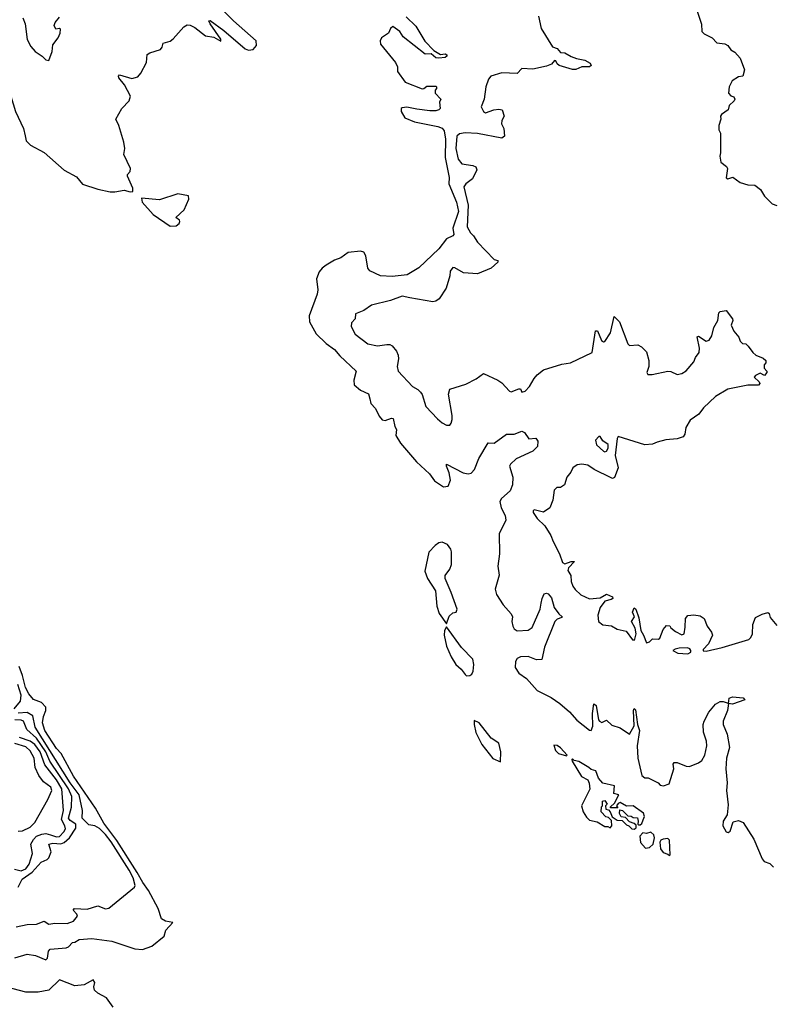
# Model space of a CAD drawing. Extents: x 1933546 to 2138868, y 524910 to 667279.
# Tile 227 of 256: x 2050906 to 2055811, y 604672 to 611083. Entities that reach past the tile are written whole.
import ezdxf

# ---------------------------------------------------------------- set-up
doc = ezdxf.new("R2010")
doc.units = 0

msp = doc.modelspace()

# ---------------------------------------------------------------- linework, layer by layer
at = {"layer": '0CON10XD'}
for points in [[(2050942.3, 610327.7), (2050948, 610295), (2050975.7, 610265.7), (2051065, 610217.5), (2051195, 610102.5), (2051275, 610059.2), (2051315, 610012.9), (2051415, 609979.5), (2051495, 609962), (2051525, 609961.2), (2051585, 609973.3), (2051625, 609962.5), (2051642.5, 609965), (2051641.4, 609985), (2051607.3, 610065), (2051607.7, 610075), (2051625.4, 610095), (2051627.1, 610115), (2051584.7, 610205), (2051590.4, 610245), (2051584, 610285), (2051551.5, 610395), (2051531.1, 610435), (2051571.1, 610505), (2051618.5, 610555), (2051626.4, 610585), (2051589, 610659), (2051550.6, 610705), (2051549.2, 610715), (2051556.1, 610723.9), (2051635, 610700.9), (2051675, 610710), (2051695.4, 610735), (2051731.2, 610805), (2051735, 610856.7), (2051752.6, 610867.4), (2051821.7, 610888.3), (2051834, 610905), (2051840, 610930), (2051885, 610943.5), (2051905, 610957.8), (2051975, 611035.4), (2051995, 611049.1), (2052015, 611047.5), (2052045, 611032.1), (2052115, 610978.8), (2052169.1, 610969.1), (2052215.9, 610944.1), (2052215, 610956), (2052145.8, 611055), (2052137.5, 611075), (2052145, 611077.5), (2052235, 611012.2), (2052374.3, 610894.3), (2052395, 610885.4), (2052425, 610889.8), (2052447.8, 610915), (2052445.9, 610945.9), (2052298.1, 611075), (2052198.3, 611175)], [(2055305, 611170), (2055344, 611054), (2055346.7, 611005), (2055360.3, 610990.3), (2055414.3, 610964.3), (2055443, 610933), (2055495, 610926), (2055516.2, 610915), (2055535, 610886.7), (2055561.1, 610871.1), (2055595, 610833.3), (2055624.2, 610755.8), (2055613.9, 610716.1), (2055585, 610711.2), (2055542.5, 610685), (2055523.6, 610646.4), (2055520, 610605), (2055535, 610586.2), (2055555, 610580), (2055560, 610565), (2055555.7, 610554.3), (2055523.3, 610525), (2055517.5, 610495), (2055473.6, 610466.4), (2055467.5, 610455), (2055470, 610435), (2055457.5, 610395), (2055457.5, 610365), (2055467.5, 610345), (2055467.5, 610215), (2055462.5, 610195), (2055470, 610155), (2055506.4, 610126.4), (2055512.5, 610115), (2055503.6, 610053.6), (2055515, 610046.7), (2055547, 610057), (2055595, 610023.8), (2055645, 610008), (2055690, 610005), (2055727, 609977), (2055755, 609933.3), (2055804.4, 609884.4), (2055835, 609873.8)], [(2050175, 611103.3), (2050245, 611026.9), (2050294.5, 610955), (2050342.2, 610915), (2050425, 610825.7), (2050461.2, 610771.2), (2050527.6, 610717.6), (2050565, 610676.7), (2050624.8, 610584.8), (2050705, 610501.5), (2050735, 610480), (2050765, 610472.5), (2050803.8, 610526.2), (2050815, 610598.8), (2050825, 610608), (2050835, 610602.5), (2050848.7, 610585), (2050879.1, 610485), (2050930.4, 610375), (2050942.3, 610327.7)], [(2050926, 611095), (2050942.5, 611055), (2050953.8, 610955), (2050977.7, 610907.7), (2051006.7, 610875), (2051052.5, 610845), (2051075, 610822.5), (2051095, 610817.5), (2051118, 610875), (2051120.9, 610919.1), (2051156.2, 610965), (2051169.6, 610995), (2051170.5, 611020.5), (2051165, 611025.8), (2051140.3, 611020.3), (2051130, 611045), (2051136.7, 611065), (2051165, 611100)], [(2053421.4, 611101.4), (2053485, 611040), (2053543.8, 610943.8), (2053602.3, 610882.3), (2053645, 610855.7), (2053675, 610861.4), (2053686.2, 610855), (2053686.2, 610845), (2053675, 610837.5), (2053635, 610831.4), (2053615, 610835.7), (2053585, 610861.2), (2053545, 610858), (2053401.5, 610971.5), (2053380, 611005), (2053335, 611039.4), (2053318.6, 611025), (2053305.6, 610994.4), (2053260.8, 610965), (2053253.1, 610945), (2053255, 610924), (2053351.4, 610805), (2053364.3, 610775), (2053366, 610745), (2053415.5, 610675.5), (2053525, 610632.5), (2053537.5, 610635), (2053555, 610650), (2053615, 610650), (2053620, 610645), (2053620, 610635), (2053610, 610625), (2053610, 610605), (2053646.7, 610565), (2053638.6, 610545), (2053641.8, 610505), (2053635, 610495.5), (2053615, 610489.1), (2053575, 610488.9), (2053491.3, 610501.3), (2053425, 610513), (2053395, 610510), (2053389.6, 610505), (2053389.3, 610485), (2053412.3, 610445), (2053475, 610418.5), (2053628, 610388), (2053655.6, 610375.6), (2053669.4, 610359.4), (2053677.9, 610305), (2053675.9, 610185.9), (2053701.6, 610055), (2053698.7, 610015), (2053748.8, 609895), (2053761.2, 609835), (2053726.3, 609725), (2053731.9, 609685), (2053725.9, 609675), (2053685, 609656.7), (2053635, 609591.7), (2053505, 609468.1), (2053427.2, 609422.7), (2053330.7, 609410.7), (2053254.2, 609415), (2053185, 609447.8), (2053171.1, 609465), (2053159.4, 609545), (2053145, 609570.2), (2053125, 609576), (2053043.6, 609566.4), (2052996.8, 609533.2), (2052955, 609517.9), (2052899.7, 609485), (2052874.4, 609465.6), (2052855, 609440.5), (2052838.3, 609395), (2052845.5, 609325), (2052842.6, 609295), (2052789.8, 609155), (2052791.7, 609115), (2052835, 609038.2), (2052901.8, 608975), (2052955, 608934.7), (2052989.5, 608895), (2053096.4, 608795), (2053081.6, 608735), (2053083.1, 608705), (2053125, 608670), (2053176, 608646), (2053185.6, 608615), (2053191.4, 608585), (2053220.8, 608550.8), (2053245, 608500.8), (2053265, 608478.1), (2053285, 608472.5), (2053325, 608488.9), (2053336, 608486), (2053347.1, 608435), (2053358.1, 608415), (2053353.2, 608375), (2053385, 608325.6), (2053488.9, 608205), (2053574.4, 608125), (2053605, 608081.4), (2053665, 608040.8), (2053695, 608046.7), (2053710, 608085), (2053702.4, 608132.4), (2053684, 608175), (2053685, 608190), (2053792.5, 608132.5), (2053825, 608126.7), (2053845, 608130.8), (2053865.2, 608154.8), (2053895, 608226.9), (2053955, 608328), (2053995, 608326.7), (2054075, 608383.3), (2054125, 608383.3), (2054175, 608403.3), (2054192.5, 608395), (2054220, 608355), (2054265, 608357.5), (2054279.3, 608339.3)], [(2054282.9, 611105), (2054299.5, 611025), (2054375, 610906.9), (2054405, 610895.6), (2054425, 610870), (2054455, 610866.5), (2054495, 610842.5), (2054529.3, 610830.7), (2054585, 610820), (2054619.7, 610799.7), (2054625.8, 610785), (2054614.2, 610775.8), (2054565, 610777.1), (2054525, 610759.2), (2054505, 610759.2), (2054417.1, 610785), (2054404, 610795), (2054396, 610816), (2054386.2, 610816.2), (2054366.6, 610793.4), (2054335, 610781.2), (2054245, 610760.5), (2054175, 610765.4), (2054145, 610733.3), (2054045, 610737.5), (2053972.5, 610715), (2053957.1, 610695), (2053940, 610645), (2053930, 610565), (2053910, 610515), (2053925, 610486), (2053936.8, 610476.8), (2053993, 610497), (2054025, 610500), (2054045.5, 610495), (2054059.4, 610455), (2054044.4, 610425.6), (2054042.5, 610405), (2054058, 610375), (2054061.2, 610325), (2054045, 610311.9), (2053885, 610342), (2053805.8, 610345.8), (2053769.2, 610340.8), (2053751.5, 610325), (2053744.5, 610245), (2053760, 610175), (2053783.3, 610145), (2053855, 610134.3), (2053874.3, 610124.3), (2053882, 610105), (2053854.1, 610045.9), (2053808.8, 610015), (2053797.5, 609995), (2053825.4, 609875.4), (2053817.5, 609735), (2053840, 609695), (2053860.8, 609675), (2053886.7, 609635), (2053995, 609522.5), (2054017.5, 609515), (2054017.5, 609505), (2053975, 609466.2), (2053885, 609428.8), (2053795, 609434), (2053738.3, 609468.3), (2053725, 609470), (2053708.8, 609445), (2053706.2, 609415), (2053680.8, 609335), (2053637.1, 609265), (2053615, 609249.4), (2053595, 609245.6), (2053445, 609272), (2053395, 609282.5), (2053320, 609255), (2053196.4, 609223.6), (2053145, 609190), (2053091.7, 609168.3), (2053090, 609135), (2053065, 609110), (2053062.5, 609085), (2053090, 609035), (2053172.3, 608972.3), (2053235, 608958.8), (2053295, 608967.5), (2053315, 608967.5), (2053329.3, 608959.3), (2053357.5, 608925), (2053369.3, 608899.3), (2053371.2, 608875), (2053362, 608825), (2053370, 608795), (2053463.3, 608695), (2053497.5, 608675), (2053515, 608656.7), (2053525, 608642.5), (2053549.2, 608565), (2053624.5, 608484.5), (2053655, 608458.8), (2053685, 608443.8), (2053705, 608443.3), (2053713.6, 608456.4), (2053720.7, 608479.3), (2053720, 608505), (2053696, 608645), (2053705, 608676.7), (2053810.7, 608709.3), (2053876.1, 608743.9), (2053925, 608780), (2054017.5, 608735), (2054045, 608717.5), (2054095, 608663.3), (2054105, 608660), (2054155, 608680), (2054165, 608680), (2054175, 608657.5), (2054195, 608664), (2054225, 608693.8), (2054254.2, 608745.8), (2054275, 608770), (2054315, 608803.3), (2054435, 608840), (2054491.7, 608848.3), (2054633, 608917), (2054652.9, 609057.1), (2054667, 609057), (2054692, 608995), (2054705, 608986.2), (2054715, 608987.5), (2054751.2, 609045), (2054775, 609150), (2054810, 609115), (2054865, 608972.5), (2054875, 608962.5), (2054930, 608965), (2054953, 608953), (2054985, 608920), (2055000, 608865), (2055000, 608825), (2054987.5, 608785), (2054995, 608772.5), (2055022, 608772), (2055125, 608794), (2055145, 608793.3), (2055185, 608772.5), (2055215, 608780), (2055245, 608796.2), (2055294.1, 608855.9), (2055305, 608882.5), (2055328.8, 608915), (2055331.9, 608945), (2055315, 609017.5), (2055325, 609022), (2055375, 608990.8), (2055393.1, 608996.9), (2055411.9, 609025), (2055425, 609078.8), (2055449.2, 609125), (2055456.4, 609173.6), (2055465, 609182.5), (2055505, 609190), (2055546.7, 609135), (2055548.8, 609125), (2055537.5, 609095), (2055553.8, 609055), (2055586.1, 609016.1), (2055595, 608990), (2055610, 608975), (2055631.7, 608971.7), (2055648.3, 608958.3), (2055677.5, 608915), (2055697.7, 608897.7), (2055745, 608880), (2055763.3, 608865), (2055761.7, 608848.3), (2055752.5, 608835), (2055752.5, 608815), (2055770, 608795), (2055770, 608785), (2055755, 608766.7), (2055725, 608782.5), (2055694.5, 608765.5), (2055686.7, 608755), (2055720, 608725), (2055724, 608715), (2055715, 608703.1), (2055645, 608704.4), (2055515, 608677.5), (2055435, 608630), (2055357.5, 608555), (2055327.5, 608515), (2055270, 608475), (2055242.3, 608427.7), (2055236.1, 608383.9), (2055225, 608366.7), (2055186.1, 608353.9), (2055111.7, 608348.3), (2055055, 608333.3)], [(2051885, 609738.8), (2051925, 609740.8), (2051943.8, 609755), (2051948, 609768), (2051945, 609777.5), (2051922.5, 609795), (2051976.9, 609845), (2052006.7, 609915), (2052005.5, 609935.5), (2051935, 609950), (2051815, 609910.8), (2051699.3, 609920.7), (2051702.9, 609895), (2051775, 609814.4), (2051885, 609738.8)], [(2054279.3, 608339.3), (2054276, 608305), (2054245.5, 608274.5), (2054137.3, 608222.7), (2054100.9, 608189.1), (2054094.5, 608175.5), (2054115.4, 608104.6), (2054114.6, 608055), (2054097.6, 608015), (2054041.9, 607965), (2054031.2, 607945), (2054039.2, 607905), (2054066.1, 607855), (2054070.5, 607825), (2054027.5, 607735), (2054029.5, 607605), (2054018.1, 607525), (2054025.8, 607465.8), (2054001.1, 607375), (2054010.2, 607340.2), (2054053.3, 607273.3), (2054105.8, 607215), (2054113.1, 607195), (2054109.5, 607165), (2054115.6, 607135), (2054125, 607117.5), (2054145, 607104.3), (2054215, 607107.1), (2054242.5, 607125), (2054294.3, 607245), (2054300.8, 607285), (2054306, 607315), (2054320, 607345), (2054335, 607350), (2054345, 607343.8), (2054367.9, 607317.9), (2054384, 607255), (2054414.3, 607214.3), (2054436.7, 607195), (2054435, 607190), (2054405, 607180), (2054388.8, 607165), (2054321.7, 606998.3), (2054305, 606917.5), (2054270, 606915), (2054215, 606937.5), (2054165, 606935.5), (2054145, 606923.1), (2054132.1, 606905), (2054130, 606865), (2054155, 606827.5), (2054205, 606794.2), (2054274.6, 606714.6), (2054365, 606668.9), (2054421.4, 606631.4), (2054485.4, 606575.4), (2054532.2, 606522.2), (2054615, 606456), (2054625.6, 606454.4), (2054636.1, 606483.9), (2054634.6, 606565), (2054642.3, 606627.7), (2054657.4, 606617.4), (2054673.5, 606525), (2054680, 606515), (2054695, 606508), (2054725, 606522), (2054760.5, 606490.5), (2054815, 606472.5), (2054875, 606430), (2054906.2, 606485), (2054901.1, 606585), (2054905, 606598), (2054915, 606588.8), (2054928, 606495), (2054940.8, 606455), (2054925.8, 606354.2), (2054929.5, 606275), (2054955, 606162.5), (2054975, 606146.2), (2054995.9, 606145.9), (2055062.5, 606115), (2055075, 606098.8), (2055095.9, 606094.1), (2055132.5, 606107.5), (2055163.8, 606205), (2055160, 606235), (2055165, 606247.5), (2055185, 606246.7), (2055245, 606223.3), (2055265, 606221.2), (2055325, 606244.5), (2055345, 606260), (2055366.5, 606295), (2055378.8, 606355), (2055375.9, 606385), (2055356.7, 606445), (2055354.7, 606495), (2055361.1, 606515), (2055391.2, 606575), (2055434.7, 606625.3), (2055465, 606643.1), (2055485, 606644.3), (2055510, 606635), (2055520, 606630), (2055523.3, 606665), (2055545, 606673.3), (2055615, 606668), (2055626.2, 606655), (2055545, 606626.2), (2055520, 606630), (2055513.1, 606585), (2055484.4, 606515), (2055484.4, 606495), (2055511.7, 606431.7), (2055527.2, 606345), (2055507.6, 606275), (2055503.1, 606205), (2055511.5, 606115), (2055506.9, 606065), (2055518.3, 605971.7), (2055510, 605905), (2055484, 605865), (2055482, 605835), (2055503.8, 605795), (2055518.3, 605791.7), (2055529.5, 605800.5), (2055549.3, 605860.7), (2055585, 605868.6), (2055615, 605856.7), (2055685, 605747.1), (2055739.1, 605619.1), (2055752.1, 605602.1), (2055788.1, 605588.1), (2055813.3, 605565)], [(2055055, 608333.3), (2055025, 608320), (2054975, 608314), (2054801.7, 608368.3), (2054794.3, 608355.7), (2054782.9, 608245), (2054800.9, 608165), (2054777.7, 608102.3), (2054765, 608096.2), (2054755, 608100), (2054645, 608154.4), (2054605, 608183.5), (2054565, 608190), (2054535, 608184), (2054506.7, 608165), (2054493.6, 608136.4), (2054466.4, 608103.6), (2054452.5, 608055), (2054425, 608037.5), (2054403, 608037), (2054385, 608020), (2054376.7, 607955), (2054357.5, 607905), (2054315, 607877.5), (2054255, 607892.5), (2054247.5, 607885), (2054247.5, 607875), (2054273.3, 607835), (2054325, 607786.7), (2054364, 607725), (2054377.5, 607685), (2054419.4, 607605), (2054438.3, 607548.3), (2054455, 607540.8), (2054495, 607555.4), (2054516.2, 607555), (2054479.2, 607515), (2054473, 607497), (2054492.9, 607465), (2054495.4, 607425), (2054507.2, 607395), (2054522, 607372), (2054558.3, 607338.3), (2054615, 607313.2), (2054685, 607318.2), (2054725, 607342), (2054764, 607325), (2054765.8, 607315), (2054755, 607306.9), (2054713.6, 607296.4), (2054684.4, 607255.6), (2054668.8, 607205), (2054673.1, 607165), (2054702, 607142), (2054757, 607137), (2054795, 607114), (2054852.7, 607102.7), (2054895, 607045.7), (2054905, 607042.5), (2054910.5, 607049.5), (2054917.8, 607085), (2054911.2, 607121.2), (2054888, 607165), (2054906.7, 607195), (2054893.8, 607225), (2054905, 607252.5), (2054915.7, 607245), (2054935, 607187.5), (2054947.9, 607105), (2054966.5, 607076.5), (2054985, 607026.2), (2055005, 607032.5), (2055025, 607052.5), (2055065, 607050), (2055073.3, 607055), (2055095, 607112.5), (2055115, 607137.5), (2055136.7, 607136.7), (2055145, 607122.5), (2055175, 607100), (2055215, 607078.8), (2055230, 607085), (2055237.9, 607127.9), (2055240, 607185), (2055255, 607204), (2055295, 607208.8), (2055335, 607200.8), (2055360.8, 607185), (2055380, 607135), (2055410, 607095), (2055415.8, 607075), (2055390, 607020), (2055355, 606982.5), (2055355, 606972.9), (2055375, 606970.9), (2055477.5, 606995), (2055652.3, 607047.7), (2055665, 607060), (2055675.7, 607084.3), (2055678.8, 607145), (2055695, 607190), (2055738.3, 607211.7), (2055775, 607222.5), (2055785, 607216.7), (2055791.4, 607191.4), (2055835, 607137.5)], [(2054715, 608269.2), (2054725, 608273.8), (2054736, 608294), (2054736.5, 608316.5), (2054700.6, 608340.6), (2054685, 608370), (2054675, 608368.6), (2054654.2, 608345), (2054660.8, 608315), (2054705, 608272.9), (2054715, 608269.2)], [(2053685, 607150), (2053701.7, 607198.3), (2053725, 607220), (2053747.5, 607225), (2053753.8, 607245), (2053715, 607354), (2053674.3, 607445), (2053675.8, 607465), (2053705.5, 607505), (2053717.2, 607535), (2053717.3, 607617.3), (2053711.8, 607635), (2053690, 607665), (2053655, 607682), (2053635, 607677.5), (2053609.8, 607660.2), (2053569.4, 607615), (2053542.4, 607492.4), (2053559.4, 607445), (2053613.4, 607363.4), (2053621.4, 607265), (2053637, 607217), (2053685, 607150)], [(2053815, 606811.2), (2053835, 606812), (2053848.5, 606821.5), (2053858, 606842), (2053861.8, 606885), (2053855, 606920), (2053781.1, 606995), (2053685, 607130), (2053671.2, 607105), (2053668.1, 607075), (2053684.6, 607005), (2053715, 606934), (2053744.2, 606885), (2053780, 606855), (2053805, 606818.8), (2053815, 606811.2)], [(2055255, 606954.7), (2055274.4, 606965), (2055274.5, 606975), (2055267.3, 606987.3), (2055253.3, 606993.3), (2055199.5, 606990.5), (2055172.5, 606985), (2055156.7, 606975), (2055189.1, 606959.1), (2055255, 606954.7)], [(2050875, 604975.6), (2050955, 604998.9), (2051008.9, 604988.9), (2051075, 604962.5), (2051086.4, 604973.6), (2051092.3, 605017.7), (2051105, 605031.2), (2051209.3, 605040.7), (2051223, 605047), (2051250, 605075), (2051265, 605077.5), (2051292.5, 605095), (2051375, 605100.4), (2051505, 605083.4), (2051655, 605034), (2051705, 605030), (2051765, 605051.2), (2051846.7, 605115), (2051858.1, 605155), (2051902.5, 605205), (2051855, 605213.9), (2051829.2, 605229.2), (2051806.2, 605296.2), (2051744, 605414), (2051706.9, 605465), (2051671, 605531), (2051538.3, 605738.3), (2051452.5, 605852.5), (2051400, 605950), (2051255, 606156.9), (2051175.6, 606305.6), (2051145, 606337.3), (2051069.8, 606455), (2051054.8, 606505.2), (2051061.1, 606545), (2051076.8, 606585), (2051076.9, 606606.9), (2051047.4, 606637.4), (2050996.6, 606656.6), (2050965, 606694.6), (2050943.8, 606735), (2050923.4, 606813.4), (2050902.6, 606872.6)], [(2050870, 606595), (2050910.8, 606645), (2050914.6, 606685.4), (2050893.9, 606755)], [(2050883.4, 605176.6), (2050955, 605192.1), (2051015, 605194.4), (2051065, 605213.8), (2051095, 605194.5), (2051135, 605200.5), (2051215, 605198.2), (2051255, 605213.9), (2051281.2, 605245), (2051278.8, 605258.8), (2051253.8, 605285), (2051262.5, 605295), (2051345, 605291), (2051415, 605312.5), (2051465, 605294.6), (2051485, 605298.1), (2051653.1, 605435), (2051657.8, 605445), (2051645, 605494.6), (2051618.3, 605545), (2051500.8, 605730.8), (2051465, 605778.3), (2051425, 605817.1), (2051395, 605833.8), (2051355, 605840.2), (2051312.6, 605885), (2051314.1, 605935), (2051292, 606035), (2051234, 606115), (2051006.6, 606476.6), (2050990.9, 606550.9), (2050955, 606572.6), (2050895, 606568.6)], [(2050896.4, 605435), (2050922.1, 605487.9), (2050986.9, 605533.1), (2051045, 605597.5), (2051085.6, 605614.4), (2051096.2, 605625), (2051110, 605665), (2051094.5, 605715), (2051121.2, 605721.2), (2051172.7, 605717.3), (2051194.7, 605725.3), (2051229.4, 605755), (2051271, 605819), (2051272.2, 605845), (2051235, 605868.2), (2051224.4, 605885), (2051243.8, 605955), (2051244.6, 606025), (2051224.5, 606075), (2051102.7, 606255), (2051075, 606316.8), (2051015, 606405.4), (2050952.2, 606462.2), (2050929.6, 606515), (2050915, 606523.1), (2050875, 606523.6)], [(2054035, 606250), (2054038.1, 606315), (2054025, 606372), (2053974.5, 606404.5), (2053896.7, 606505), (2053865, 606520), (2053864, 606495), (2053875, 606442.5), (2053915, 606363.3), (2053985, 606273.3), (2054035, 606250)], [(2050871.2, 605551.2), (2050915, 605540.9), (2050945.6, 605555), (2050967.9, 605585), (2050988.2, 605655), (2050978.7, 605715), (2050996.1, 605745), (2051015, 605765.8), (2051049.1, 605780.9), (2051075, 605783.5), (2051105.4, 605775), (2051145, 605762.8), (2051165, 605764.8), (2051194, 605795), (2051203, 605815), (2051200.4, 605835), (2051178.2, 605875), (2051190.2, 605935), (2051180.1, 606075), (2051145, 606133.5), (2051070.5, 606230.5), (2051038.4, 606315), (2051005, 606362.9), (2050974.8, 606384.8), (2050905, 606410.1)], [(2050895, 605799.2), (2050925, 605802.5), (2050975, 605825.6), (2051005, 605855.7), (2051088, 606005), (2051114.5, 606065), (2051107.5, 606085), (2051060.7, 606120.7), (2051030.8, 606160.8), (2051007, 606215), (2050999.1, 606275), (2050975, 606322.9), (2050945, 606347.5), (2050875, 606369.9)], [(2054465, 606290), (2054470, 606295), (2054425, 606342.5), (2054405, 606357.5), (2054381.7, 606358.3), (2054393.3, 606325), (2054412.5, 606305), (2054465, 606290)], [(2054905, 605812.5), (2054918.3, 605821.7), (2054918.3, 605838.3), (2054905, 605850), (2054875, 605860), (2054848.3, 605888.3), (2054821.7, 605891.7), (2054810, 605915), (2054811.7, 605938.3), (2054830, 605935), (2054865, 605900), (2054885, 605897.5), (2054898.3, 605888.3), (2054926.4, 605886.4), (2054932.5, 605865), (2054930, 605845), (2054935, 605840), (2054945, 605840), (2054955, 605850), (2054965, 605872.5), (2054972, 605895), (2054965.8, 605915.8), (2054900, 605965), (2054855, 605962.5), (2054815, 605986), (2054800.7, 605979.3), (2054790, 605965), (2054798.3, 605951.7), (2054751.7, 605951.7), (2054751.7, 605958.3), (2054777.5, 605982.5), (2054806.2, 606035), (2054772.5, 606045), (2054777.5, 606095), (2054702.7, 606112.7), (2054674.3, 606144.3), (2054655, 606192.5), (2054625, 606200), (2054610, 606215), (2054545, 606252.5), (2054515, 606260), (2054505, 606270), (2054500, 606265), (2054502.5, 606255), (2054562.5, 606155), (2054603, 606133), (2054613, 606113), (2054616.4, 606073.6), (2054563.3, 605965), (2054573.3, 605925), (2054595, 605890), (2054615, 605870), (2054665, 605860), (2054715, 605830), (2054735, 605830), (2054748.3, 605821.7), (2054760, 605835), (2054758.3, 605868.3), (2054738.3, 605888.3), (2054721.7, 605891.7), (2054690, 605925), (2054693, 605957), (2054700, 605965), (2054700, 605995), (2054715, 606000), (2054730, 605975), (2054720, 605965), (2054721.7, 605941.7), (2054738.3, 605938.3), (2054750, 605925), (2054761.7, 605891.7), (2054795, 605870), (2054828.3, 605868.3), (2054855, 605840), (2054870, 605835), (2054890, 605815), (2054905, 605812.5)], [(2054979.3, 605689.3), (2055005, 605692.5), (2055030, 605715), (2055037.5, 605755), (2055033.3, 605775), (2055015, 605792.5), (2054985, 605783.3), (2054962.5, 605787.5), (2054943, 605767), (2054946.1, 605726.1), (2054979.3, 605689.3)], [(2055135, 605640), (2055140, 605645), (2055135, 605740), (2055125, 605752.5), (2055095, 605747.5), (2055080, 605740), (2055073, 605727), (2055077.5, 605685), (2055095, 605660), (2055125, 605650), (2055135, 605640)], [(2051515, 604653.4), (2051471.5, 604715), (2051414.4, 604745), (2051393.8, 604765), (2051387.9, 604785), (2051394.3, 604815), (2051385, 604830.6), (2051325, 604799.2), (2051265, 604793.3), (2051165, 604832.5), (2051095, 604764.2), (2051025, 604750.4), (2050945, 604750.5), (2050823.2, 604783.2)]]:
    msp.add_lwpolyline(points, dxfattribs=at)

doc.saveas('drawing.dxf')
